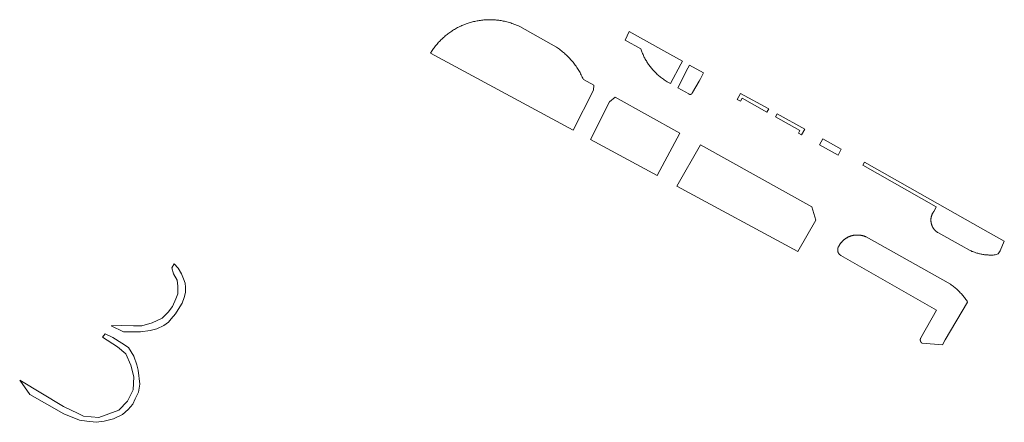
# Model space of a CAD drawing. Extents: x 211930 to 222589, y 569015 to 577578.
# Tile 44 of 95: x 219416 to 219554, y 571648 to 571704. Entities that reach past the tile are written whole.
import ezdxf

# ---------------------------------------------------------------- set-up
doc = ezdxf.new("R2010")
doc.units = 0
doc.layers.add('016 Alles planjaar 2023', color=72, linetype='Continuous', lineweight=20, true_color=0x1e90ff)

msp = doc.modelspace()

# ---------------------------------------------------------------- hatches: boundary and pattern name
at = {"layer": '016 Alles planjaar 2023', "true_color": 0x1e90ff}
h = msp.add_hatch(dxfattribs=at)
h.set_pattern_fill('DQ_CLEAR', color=72, style=0)
h.set_pattern_definition([])
h.paths.add_polyline_path([(219486.11, 571703.22), (219485.94, 571703.3), (219485.76, 571703.38), (219485.58, 571703.46), (219485.4, 571703.53), (219485.22, 571703.6), (219485.03, 571703.66), (219484.85, 571703.72), (219484.66, 571703.78), (219484.48, 571703.83), (219484.13, 571703.92), (219483.97, 571703.96), (219483.82, 571703.99), (219483.66, 571704.02), (219483.5, 571704.05), (219483.34, 571704.07), (219483.18, 571704.1), (219483.02, 571704.12), (219482.86, 571704.13), (219482.7, 571704.15), (219482.54, 571704.16), (219482.38, 571704.17), (219482.22, 571704.18), (219482.06, 571704.18), (219481.9, 571704.18), (219481.74, 571704.18), (219481.58, 571704.18), (219481.41, 571704.17), (219481.25, 571704.16), (219481.09, 571704.15), (219480.93, 571704.13), (219480.77, 571704.11), (219480.61, 571704.09), (219480.45, 571704.07), (219480.29, 571704.04), (219480.14, 571704.02), (219479.98, 571703.99), (219479.82, 571703.95), (219479.66, 571703.92), (219479.51, 571703.88), (219479.35, 571703.84), (219479.2, 571703.79), (219479.04, 571703.75), (219478.89, 571703.7), (219478.74, 571703.65), (219478.59, 571703.59), (219478.43, 571703.53), (219478.29, 571703.48), (219478.14, 571703.41), (219477.99, 571703.35), (219477.84, 571703.28), (219477.7, 571703.21), (219477.55, 571703.14), (219477.41, 571703.07), (219477.27, 571702.99), (219477.13, 571702.91), (219476.99, 571702.83), (219476.85, 571702.75), (219476.71, 571702.66), (219476.58, 571702.58), (219476.45, 571702.49), (219476.31, 571702.39), (219476.18, 571702.3), (219476.05, 571702.2), (219475.93, 571702.11), (219475.8, 571702), (219475.68, 571701.9), (219475.55, 571701.8), (219475.43, 571701.69), (219475.32, 571701.58), (219475.2, 571701.47), (219475.08, 571701.36), (219474.97, 571701.24), (219474.86, 571701.13), (219474.75, 571701.01), (219474.64, 571700.89), (219474.54, 571700.77), (219474.44, 571700.64), (219474.33, 571700.52), (219474.24, 571700.39), (219474.14, 571700.26), (219474.04, 571700.13), (219473.95, 571700), (219473.86, 571699.87), (219473.62, 571699.47), (219493.59, 571688.69), (219496.44, 571694.3), (219496.5, 571695), (219495.04, 571695.81), (219494.96, 571695.97), (219494.89, 571696.13), (219494.81, 571696.29), (219494.74, 571696.45), (219494.65, 571696.6), (219494.57, 571696.76), (219494.48, 571696.91), (219494.39, 571697.06), (219494.3, 571697.21), (219494.21, 571697.36), (219494.11, 571697.5), (219494.01, 571697.65), (219493.91, 571697.79), (219493.8, 571697.93), (219493.7, 571698.07), (219493.59, 571698.21), (219493.48, 571698.35), (219493.36, 571698.48), (219493.25, 571698.61), (219493.13, 571698.74), (219493.01, 571698.87), (219492.89, 571699), (219492.76, 571699.12), (219492.64, 571699.24), (219492.51, 571699.36), (219492.38, 571699.48), (219492.24, 571699.59), (219492.11, 571699.7), (219491.97, 571699.81), (219491.83, 571699.92), (219491.69, 571700.03), (219491.55, 571700.13), (219491.41, 571700.23), (219491.26, 571700.33), (219486.11, 571703.22)])
h = msp.add_hatch(dxfattribs=at)
h.set_pattern_fill('DQ_CLEAR', color=72, style=0)
h.set_pattern_definition([])
h.paths.add_polyline_path([(219501.48, 571702.52), (219500.9, 571701.33), (219503.09, 571700.11), (219503.13, 571699.97), (219503.18, 571699.84), (219503.23, 571699.7), (219503.28, 571699.57), (219503.34, 571699.43), (219503.4, 571699.3), (219503.46, 571699.17), (219503.52, 571699.03), (219503.58, 571698.9), (219503.65, 571698.78), (219503.72, 571698.65), (219503.79, 571698.52), (219503.87, 571698.4), (219503.94, 571698.27), (219504.02, 571698.15), (219504.1, 571698.03), (219504.18, 571697.91), (219504.26, 571697.79), (219504.35, 571697.67), (219504.44, 571697.56), (219504.53, 571697.44), (219504.62, 571697.33), (219504.71, 571697.22), (219504.81, 571697.11), (219504.99, 571696.92), (219505.28, 571696.62), (219505.4, 571696.52), (219505.51, 571696.41), (219505.63, 571696.31), (219505.75, 571696.21), (219505.87, 571696.11), (219505.99, 571696.02), (219506.12, 571695.92), (219506.25, 571695.83), (219506.37, 571695.74), (219506.5, 571695.66), (219506.64, 571695.57), (219506.77, 571695.49), (219507.24, 571695.23), (219508.69, 571697.94), (219508.92, 571698.38), (219506.32, 571699.83), (219501.48, 571702.52)])
h = msp.add_hatch(dxfattribs=at)
h.set_pattern_fill('DQ_CLEAR', color=72, style=0)
h.set_pattern_definition([])
h.paths.add_polyline_path([(219509.68, 571697.39), (219508.27, 571694.65), (219509.81, 571693.78), (219509.82, 571693.78), (219509.82, 571693.77), (219509.82, 571693.77), (219509.83, 571693.77), (219509.83, 571693.76), (219509.84, 571693.76), (219509.84, 571693.76), (219509.85, 571693.76), (219509.85, 571693.75), (219509.86, 571693.75), (219509.86, 571693.75), (219509.87, 571693.75), (219509.87, 571693.74), (219509.88, 571693.74), (219509.88, 571693.74), (219509.89, 571693.74), (219509.89, 571693.73), (219509.9, 571693.73), (219509.9, 571693.73), (219509.91, 571693.73), (219509.91, 571693.73), (219509.92, 571693.72), (219509.92, 571693.72), (219509.93, 571693.72), (219509.93, 571693.72), (219509.94, 571693.72), (219509.94, 571693.72), (219509.95, 571693.72), (219509.95, 571693.72), (219509.96, 571693.71), (219509.96, 571693.71), (219509.97, 571693.71), (219509.97, 571693.71), (219509.98, 571693.71), (219509.98, 571693.71), (219509.99, 571693.71), (219510, 571693.71), (219510, 571693.71), (219510.01, 571693.71), (219510.01, 571693.71), (219510.02, 571693.71), (219510.02, 571693.71), (219510.03, 571693.71), (219510.03, 571693.71), (219510.04, 571693.71), (219510.04, 571693.71), (219510.05, 571693.71), (219510.05, 571693.71), (219510.06, 571693.71), (219510.07, 571693.71), (219510.07, 571693.72), (219510.08, 571693.72), (219510.08, 571693.72), (219510.09, 571693.72), (219510.09, 571693.72), (219510.1, 571693.72), (219510.1, 571693.72), (219510.11, 571693.72), (219510.11, 571693.73), (219510.12, 571693.73), (219510.12, 571693.73), (219510.13, 571693.73), (219510.13, 571693.73), (219510.14, 571693.74), (219510.14, 571693.74), (219510.15, 571693.74), (219510.15, 571693.74), (219510.16, 571693.74), (219510.16, 571693.75), (219510.17, 571693.75), (219510.17, 571693.75), (219510.18, 571693.75), (219510.18, 571693.76), (219510.19, 571693.76), (219510.19, 571693.76), (219510.19, 571693.77), (219510.2, 571693.77), (219510.2, 571693.77), (219510.21, 571693.77), (219510.21, 571693.78), (219510.22, 571693.78), (219510.22, 571693.78), (219510.22, 571693.79), (219510.23, 571693.79), (219510.23, 571693.8), (219510.24, 571693.8), (219510.24, 571693.8), (219510.24, 571693.81), (219510.25, 571693.81), (219510.25, 571693.81), (219510.26, 571693.82), (219510.26, 571693.82), (219510.26, 571693.83), (219510.27, 571693.83), (219510.27, 571693.84), (219510.27, 571693.84), (219510.28, 571693.84), (219510.28, 571693.85), (219510.28, 571693.85), (219510.28, 571693.86), (219510.29, 571693.86), (219510.29, 571693.87), (219510.29, 571693.87), (219510.3, 571693.88), (219510.3, 571693.88), (219510.3, 571693.88), (219510.3, 571693.89), (219510.31, 571693.89), (219510.31, 571693.9), (219510.31, 571693.9), (219510.31, 571693.91), (219510.31, 571693.91), (219510.32, 571693.92), (219510.32, 571693.92), (219510.32, 571693.93), (219510.32, 571693.93), (219510.32, 571693.94), (219510.32, 571693.94), (219510.33, 571693.95), (219510.33, 571693.96), (219510.33, 571693.96), (219510.33, 571693.97), (219510.33, 571693.97), (219510.33, 571693.98), (219510.33, 571693.98), (219510.33, 571693.99), (219510.33, 571693.99), (219510.34, 571694), (219510.34, 571694), (219511.27, 571695.58), (219511.44, 571695.89), (219511.66, 571696.29), (219511.9, 571696.72), (219509.91, 571697.83), (219509.68, 571697.39)])
h = msp.add_hatch(dxfattribs=at)
h.set_pattern_fill('DQ_CLEAR', color=72, style=0)
h.set_pattern_definition([])
h.paths.add_polyline_path([(219508.58, 571688.27), (219499.51, 571693.32), (219498.72, 571692.68), (219496.05, 571687.37), (219505.38, 571682.33), (219508.58, 571688.27)])
h = msp.add_hatch(dxfattribs=at)
h.set_pattern_fill('DQ_CLEAR', color=72, style=0)
h.set_pattern_definition([])
h.paths.add_polyline_path([(219520.78, 571691.23), (219521.02, 571691.67), (219517.09, 571693.85), (219516.84, 571693.41), (219516.62, 571693.02), (219517.06, 571692.77), (219517.28, 571693.17), (219520.78, 571691.23)])
h = msp.add_hatch(dxfattribs=at)
h.set_pattern_fill('DQ_CLEAR', color=72, style=0)
h.set_pattern_definition([])
h.paths.add_polyline_path([(219526.08, 571688.86), (219522.21, 571691.01), (219521.97, 571690.57), (219525.4, 571688.67), (219525.18, 571688.27), (219525.61, 571688.03), (219526.08, 571688.86)])
h = msp.add_hatch(dxfattribs=at)
h.set_pattern_fill('DQ_CLEAR', color=72, style=0)
h.set_pattern_definition([])
h.paths.add_polyline_path([(219531.2, 571686.02), (219528.59, 571687.47), (219528.13, 571686.63), (219530.74, 571685.18), (219531.2, 571686.02)])
h = msp.add_hatch(dxfattribs=at)
h.set_pattern_fill('DQ_CLEAR', color=72, style=0)
h.set_pattern_definition([])
h.paths.add_polyline_path([(219508.14, 571680.84), (219525.09, 571671.7), (219527.61, 571676.07), (219527.09, 571677.97), (219511.48, 571686.66), (219508.14, 571680.84)])
h = msp.add_hatch(dxfattribs=at)
h.set_pattern_fill('DQ_CLEAR', color=72, style=0)
h.set_pattern_definition([])
h.paths.add_polyline_path([(219544.73, 571674.35), (219547.98, 571672.53), (219549.17, 571671.87), (219549.28, 571671.82), (219549.39, 571671.77), (219549.51, 571671.72), (219549.62, 571671.68), (219549.74, 571671.63), (219549.85, 571671.59), (219549.97, 571671.55), (219550.08, 571671.52), (219550.2, 571671.48), (219550.32, 571671.45), (219550.44, 571671.42), (219550.56, 571671.39), (219550.68, 571671.36), (219550.8, 571671.33), (219550.92, 571671.31), (219551.04, 571671.29), (219551.16, 571671.27), (219551.28, 571671.25), (219551.4, 571671.24), (219551.52, 571671.23), (219551.65, 571671.22), (219551.77, 571671.21), (219551.89, 571671.2), (219552.01, 571671.2), (219552.13, 571671.2), (219552.26, 571671.2), (219552.38, 571671.2), (219552.5, 571671.2), (219552.62, 571671.21), (219552.75, 571671.22), (219553.17, 571671.35), (219553.45, 571671.79), (219554.05, 571673.15), (219551.03, 571674.85), (219534.45, 571684.21), (219534.21, 571683.78), (219544.52, 571677.95), (219544.34, 571677.64), (219544.15, 571677.29), (219544.13, 571677.26), (219544.11, 571677.23), (219544.09, 571677.2), (219544.07, 571677.17), (219544.06, 571677.15), (219544.04, 571677.12), (219544.02, 571677.09), (219544.01, 571677.06), (219543.99, 571677.03), (219543.97, 571677), (219543.96, 571676.97), (219543.95, 571676.94), (219543.93, 571676.9), (219543.92, 571676.87), (219543.91, 571676.84), (219543.89, 571676.81), (219543.88, 571676.78), (219543.87, 571676.75), (219543.86, 571676.71), (219543.85, 571676.68), (219543.84, 571676.65), (219543.83, 571676.62), (219543.82, 571676.58), (219543.81, 571676.55), (219543.81, 571676.52), (219543.8, 571676.48), (219543.79, 571676.45), (219543.79, 571676.42), (219543.78, 571676.38), (219543.78, 571676.35), (219543.77, 571676.32), (219543.77, 571676.28), (219543.77, 571676.25), (219543.77, 571676.21), (219543.76, 571676.18), (219543.76, 571676.15), (219543.76, 571676.11), (219543.76, 571676.08), (219543.76, 571676.04), (219543.76, 571676.01), (219543.77, 571675.98), (219543.77, 571675.94), (219543.77, 571675.91), (219543.77, 571675.88), (219543.78, 571675.84), (219543.78, 571675.81), (219543.79, 571675.77), (219543.79, 571675.74), (219543.8, 571675.71), (219543.8, 571675.67), (219543.81, 571675.64), (219543.82, 571675.61), (219543.83, 571675.57), (219543.84, 571675.54), (219543.85, 571675.51), (219543.86, 571675.48), (219543.87, 571675.44), (219543.88, 571675.41), (219543.89, 571675.38), (219543.9, 571675.35), (219543.91, 571675.32), (219543.93, 571675.29), (219543.94, 571675.25), (219543.95, 571675.22), (219543.97, 571675.19), (219543.98, 571675.16), (219544, 571675.13), (219544.01, 571675.1), (219544.03, 571675.07), (219544.05, 571675.04), (219544.07, 571675.01), (219544.08, 571674.99), (219544.1, 571674.96), (219544.12, 571674.93), (219544.14, 571674.9), (219544.16, 571674.87), (219544.18, 571674.85), (219544.2, 571674.82), (219544.22, 571674.79), (219544.24, 571674.77), (219544.27, 571674.74), (219544.29, 571674.72), (219544.31, 571674.69), (219544.34, 571674.67), (219544.36, 571674.64), (219544.38, 571674.62), (219544.41, 571674.59), (219544.43, 571674.57), (219544.46, 571674.55), (219544.48, 571674.53), (219544.51, 571674.51), (219544.54, 571674.48), (219544.56, 571674.46), (219544.59, 571674.44), (219544.62, 571674.42), (219544.65, 571674.4), (219544.67, 571674.38), (219544.7, 571674.37), (219544.73, 571674.35)])
h = msp.add_hatch(dxfattribs=at)
h.set_pattern_fill('DQ_CLEAR', color=72, style=0)
h.set_pattern_definition([])
h.paths.add_polyline_path([(219545.38, 571658.6), (219545.77, 571659.32), (219548.9, 571664.61), (219548.82, 571664.74), (219548.74, 571664.86), (219548.65, 571664.99), (219548.56, 571665.11), (219548.47, 571665.23), (219548.38, 571665.35), (219548.28, 571665.47), (219548.18, 571665.59), (219548.08, 571665.7), (219547.98, 571665.81), (219547.88, 571665.92), (219547.77, 571666.03), (219547.67, 571666.14), (219547.56, 571666.25), (219547.45, 571666.35), (219547.33, 571666.45), (219547.22, 571666.55), (219547.1, 571666.65), (219546.98, 571666.75), (219546.87, 571666.84), (219546.74, 571666.93), (219546.62, 571667.02), (219546.5, 571667.11), (219545.43, 571667.71), (219534.69, 571673.74), (219534.69, 571673.74), (219534.65, 571673.76), (219534.6, 571673.78), (219534.56, 571673.8), (219534.51, 571673.82), (219534.46, 571673.83), (219534.42, 571673.85), (219534.37, 571673.87), (219534.33, 571673.88), (219534.28, 571673.89), (219534.23, 571673.91), (219534.18, 571673.92), (219534.14, 571673.93), (219534.09, 571673.94), (219534.04, 571673.95), (219533.99, 571673.96), (219533.94, 571673.97), (219533.9, 571673.98), (219533.85, 571673.99), (219533.8, 571673.99), (219533.75, 571674), (219533.7, 571674), (219533.65, 571674.01), (219533.6, 571674.01), (219533.56, 571674.01), (219533.51, 571674.01), (219533.46, 571674.01), (219533.41, 571674.01), (219533.36, 571674.01), (219533.31, 571674.01), (219533.26, 571674.01), (219533.21, 571674.01), (219533.16, 571674), (219533.11, 571674), (219533.07, 571673.99), (219533.02, 571673.98), (219532.97, 571673.98), (219532.92, 571673.97), (219532.87, 571673.96), (219532.83, 571673.95), (219532.78, 571673.94), (219532.73, 571673.93), (219532.68, 571673.91), (219532.63, 571673.9), (219532.59, 571673.89), (219532.54, 571673.87), (219532.49, 571673.86), (219532.45, 571673.84), (219532.4, 571673.82), (219532.36, 571673.8), (219532.31, 571673.79), (219532.27, 571673.77), (219532.22, 571673.75), (219532.18, 571673.73), (219532.13, 571673.7), (219532.09, 571673.68), (219532.05, 571673.66), (219532, 571673.63), (219531.96, 571673.61), (219531.92, 571673.59), (219531.88, 571673.56), (219531.84, 571673.53), (219531.8, 571673.51), (219531.76, 571673.48), (219531.72, 571673.45), (219531.68, 571673.42), (219531.64, 571673.39), (219531.6, 571673.36), (219531.56, 571673.33), (219531.52, 571673.3), (219531.49, 571673.26), (219531.45, 571673.23), (219531.42, 571673.2), (219531.38, 571673.16), (219531.35, 571673.13), (219531.31, 571673.09), (219531.28, 571673.06), (219531.25, 571673.02), (219531.21, 571672.98), (219531.18, 571672.95), (219531.15, 571672.91), (219531.12, 571672.87), (219531.09, 571672.83), (219531.06, 571672.79), (219531.03, 571672.75), (219531.01, 571672.71), (219530.98, 571672.67), (219530.95, 571672.63), (219530.93, 571672.59), (219530.9, 571672.54), (219530.88, 571672.5), (219530.85, 571672.45), (219530.84, 571672.43), (219530.83, 571672.42), (219530.82, 571672.41), (219530.81, 571672.39), (219530.81, 571672.38), (219530.8, 571672.37), (219530.79, 571672.36), (219530.79, 571672.34), (219530.78, 571672.33), (219530.77, 571672.31), (219530.77, 571672.3), (219530.76, 571672.29), (219530.75, 571672.27), (219530.75, 571672.26), (219530.74, 571672.25), (219530.74, 571672.23), (219530.73, 571672.22), (219530.73, 571672.2), (219530.72, 571672.19), (219530.72, 571672.17), (219530.72, 571672.16), (219530.71, 571672.14), (219530.71, 571672.13), (219530.71, 571672.11), (219530.7, 571672.1), (219530.7, 571672.09), (219530.7, 571672.07), (219530.7, 571672.06), (219530.69, 571672.04), (219530.69, 571672.03), (219530.69, 571672.01), (219530.69, 571672), (219530.69, 571671.98), (219530.69, 571671.97), (219530.69, 571671.95), (219530.69, 571671.94), (219530.69, 571671.92), (219530.69, 571671.9), (219530.69, 571671.89), (219530.69, 571671.87), (219530.69, 571671.86), (219530.69, 571671.84), (219530.69, 571671.83), (219530.69, 571671.81), (219530.7, 571671.8), (219530.7, 571671.78), (219530.7, 571671.77), (219530.7, 571671.76), (219530.71, 571671.74), (219530.71, 571671.73), (219530.71, 571671.71), (219530.72, 571671.7), (219530.72, 571671.68), (219530.73, 571671.67), (219530.73, 571671.65), (219530.73, 571671.64), (219530.74, 571671.62), (219530.74, 571671.61), (219530.75, 571671.6), (219530.76, 571671.58), (219530.76, 571671.57), (219530.77, 571671.55), (219530.77, 571671.54), (219530.78, 571671.53), (219530.79, 571671.51), (219530.79, 571671.5), (219530.8, 571671.49), (219530.81, 571671.47), (219530.82, 571671.46), (219530.82, 571671.45), (219530.83, 571671.44), (219530.84, 571671.42), (219530.85, 571671.41), (219530.86, 571671.4), (219530.87, 571671.39), (219530.88, 571671.37), (219530.89, 571671.36), (219530.89, 571671.35), (219530.9, 571671.34), (219530.91, 571671.33), (219530.92, 571671.32), (219530.93, 571671.3), (219530.95, 571671.29), (219530.96, 571671.28), (219530.97, 571671.27), (219530.98, 571671.26), (219530.99, 571671.25), (219531, 571671.24), (219531.01, 571671.23), (219531.02, 571671.22), (219531.04, 571671.21), (219531.05, 571671.2), (219531.06, 571671.2), (219531.07, 571671.19), (219531.08, 571671.18), (219531.1, 571671.17), (219531.11, 571671.16), (219531.12, 571671.15), (219531.13, 571671.15), (219531.15, 571671.14), (219544.55, 571663.49), (219542.34, 571659.6), (219542.34, 571659.59), (219542.33, 571659.58), (219542.33, 571659.58), (219542.33, 571659.57), (219542.32, 571659.56), (219542.32, 571659.55), (219542.31, 571659.54), (219542.31, 571659.53), (219542.31, 571659.52), (219542.3, 571659.52), (219542.3, 571659.51), (219542.3, 571659.5), (219542.29, 571659.49), (219542.29, 571659.48), (219542.29, 571659.47), (219542.29, 571659.46), (219542.28, 571659.45), (219542.28, 571659.44), (219542.28, 571659.43), (219542.28, 571659.43), (219542.28, 571659.42), (219542.27, 571659.41), (219542.27, 571659.4), (219542.27, 571659.39), (219542.27, 571659.38), (219542.27, 571659.37), (219542.27, 571659.36), (219542.27, 571659.35), (219542.27, 571659.34), (219542.27, 571659.33), (219542.27, 571659.32), (219542.27, 571659.31), (219542.27, 571659.3), (219542.27, 571659.29), (219542.27, 571659.29), (219542.27, 571659.28), (219542.27, 571659.27), (219542.27, 571659.26), (219542.27, 571659.25), (219542.27, 571659.24), (219542.27, 571659.23), (219542.28, 571659.22), (219542.28, 571659.21), (219542.28, 571659.2), (219542.28, 571659.19), (219542.28, 571659.18), (219542.29, 571659.17), (219542.29, 571659.16), (219542.29, 571659.16), (219542.29, 571659.15), (219542.3, 571659.14), (219542.3, 571659.13), (219542.3, 571659.12), (219542.31, 571659.11), (219542.31, 571659.1), (219542.31, 571659.09), (219542.32, 571659.09), (219542.32, 571659.08), (219542.33, 571659.07), (219542.33, 571659.06), (219542.34, 571659.05), (219542.34, 571659.04), (219542.34, 571659.04), (219542.35, 571659.03), (219542.35, 571659.02), (219542.36, 571659.01), (219542.36, 571659), (219542.37, 571659), (219542.38, 571658.99), (219542.38, 571658.98), (219542.39, 571658.97), (219542.39, 571658.97), (219542.4, 571658.96), (219542.4, 571658.95), (219542.41, 571658.94), (219542.42, 571658.94), (219542.42, 571658.93), (219542.43, 571658.92), (219542.44, 571658.92), (219542.44, 571658.91), (219542.45, 571658.9), (219542.46, 571658.9), (219542.46, 571658.89), (219542.47, 571658.89), (219542.48, 571658.88), (219542.49, 571658.87), (219542.49, 571658.87), (219542.5, 571658.86), (219542.51, 571658.86), (219542.52, 571658.85), (219542.52, 571658.85), (219542.53, 571658.84), (219542.54, 571658.84), (219542.55, 571658.83), (219545.38, 571658.6)])
h = msp.add_hatch(dxfattribs=at)
h.set_pattern_fill('DQ_CLEAR', color=72, style=0)
h.set_pattern_definition([])
h.paths.add_polyline_path([(219437.69, 571669.99), (219437.34, 571669.4), (219437.6, 571668.59), (219438.08, 571667.67), (219438.2, 571666.82), (219438.2, 571665.76), (219437.92, 571665.08), (219437.45, 571663.99), (219436.85, 571663.18), (219435.97, 571662.37), (219434.59, 571661.69), (219433.14, 571661.27), (219431.97, 571661.27), (219430.3, 571661.34), (219428.85, 571661.26), (219430.57, 571660.43), (219432.95, 571660.43), (219434.3, 571660.61), (219435.23, 571660.86), (219436.22, 571661.33), (219436.86, 571661.79), (219437.26, 571662.24), (219437.88, 571662.94), (219438.24, 571663.55), (219438.78, 571664.46), (219439.1, 571665.27), (219439.27, 571665.95), (219439.27, 571666.68), (219439.2, 571667.28), (219439, 571667.88), (219438.7, 571668.57), (219438.22, 571669.37), (219437.69, 571669.99)])
h = msp.add_hatch(dxfattribs=at)
h.set_pattern_fill('DQ_CLEAR', color=72, style=0)
h.set_pattern_definition([])
h.paths.add_polyline_path([(219427.61, 571659.68), (219429.75, 571658.35), (219430.91, 571657.37), (219431.61, 571655.76), (219432, 571654.12), (219431.94, 571652.33), (219431.12, 571650.72), (219429.93, 571649.46), (219427.1, 571648.45), (219424.98, 571648.62), (219424.22, 571648.98), (219422.15, 571649.98), (219416.02, 571653.69), (219417.43, 571651.67), (219422.23, 571648.96), (219424.41, 571648.08), (219425.41, 571647.94), (219426.74, 571647.76), (219427.86, 571647.9), (219429.15, 571648.24), (219430.42, 571648.87), (219431.24, 571649.58), (219431.86, 571650.3), (219432.22, 571651.05), (219432.66, 571651.97), (219432.84, 571653.09), (219432.65, 571655.06), (219432.42, 571655.83), (219432.04, 571657.04), (219431.29, 571658.26), (219430.32, 571658.86), (219429.08, 571659.64), (219427.98, 571660.14), (219427.61, 571659.68)])

# ---------------------------------------------------------------- linework, layer by layer
at = {"layer": '016 Alles planjaar 2023', "color": 14, "true_color": 0x004000}
for points in [[(219486.11, 571703.22), (219485.94, 571703.3), (219485.76, 571703.38), (219485.58, 571703.46), (219485.4, 571703.53), (219485.22, 571703.6), (219485.03, 571703.66), (219484.85, 571703.72), (219484.66, 571703.78), (219484.48, 571703.83), (219484.13, 571703.92), (219483.97, 571703.96), (219483.82, 571703.99), (219483.66, 571704.02), (219483.5, 571704.05), (219483.34, 571704.07), (219483.18, 571704.1), (219483.02, 571704.12), (219482.86, 571704.13), (219482.7, 571704.15), (219482.54, 571704.16), (219482.38, 571704.17), (219482.22, 571704.18), (219482.06, 571704.18), (219481.9, 571704.18), (219481.74, 571704.18), (219481.58, 571704.18), (219481.41, 571704.17), (219481.25, 571704.16), (219481.09, 571704.15), (219480.93, 571704.13), (219480.77, 571704.11), (219480.61, 571704.09), (219480.45, 571704.07), (219480.29, 571704.04), (219480.14, 571704.02), (219479.98, 571703.99), (219479.82, 571703.95), (219479.66, 571703.92), (219479.51, 571703.88), (219479.35, 571703.84), (219479.2, 571703.79), (219479.04, 571703.75), (219478.89, 571703.7), (219478.74, 571703.65), (219478.59, 571703.59), (219478.43, 571703.53), (219478.29, 571703.48), (219478.14, 571703.41), (219477.99, 571703.35), (219477.84, 571703.28), (219477.7, 571703.21), (219477.55, 571703.14), (219477.41, 571703.07), (219477.27, 571702.99), (219477.13, 571702.91), (219476.99, 571702.83), (219476.85, 571702.75), (219476.71, 571702.66), (219476.58, 571702.58), (219476.45, 571702.49), (219476.31, 571702.39), (219476.18, 571702.3), (219476.05, 571702.2), (219475.93, 571702.11), (219475.8, 571702), (219475.68, 571701.9), (219475.55, 571701.8), (219475.43, 571701.69), (219475.32, 571701.58), (219475.2, 571701.47), (219475.08, 571701.36), (219474.97, 571701.24), (219474.86, 571701.13), (219474.75, 571701.01), (219474.64, 571700.89), (219474.54, 571700.77), (219474.44, 571700.64), (219474.33, 571700.52), (219474.24, 571700.39), (219474.14, 571700.26), (219474.04, 571700.13), (219473.95, 571700), (219473.86, 571699.87), (219473.62, 571699.47), (219493.59, 571688.69), (219496.44, 571694.3), (219496.5, 571695), (219495.04, 571695.81), (219494.96, 571695.97), (219494.89, 571696.13), (219494.81, 571696.29), (219494.74, 571696.45), (219494.65, 571696.6), (219494.57, 571696.76), (219494.48, 571696.91), (219494.39, 571697.06), (219494.3, 571697.21), (219494.21, 571697.36), (219494.11, 571697.5), (219494.01, 571697.65), (219493.91, 571697.79), (219493.8, 571697.93), (219493.7, 571698.07), (219493.59, 571698.21), (219493.48, 571698.35), (219493.36, 571698.48), (219493.25, 571698.61), (219493.13, 571698.74), (219493.01, 571698.87), (219492.89, 571699), (219492.76, 571699.12), (219492.64, 571699.24), (219492.51, 571699.36), (219492.38, 571699.48), (219492.24, 571699.59), (219492.11, 571699.7), (219491.97, 571699.81), (219491.83, 571699.92), (219491.69, 571700.03), (219491.55, 571700.13), (219491.41, 571700.23), (219491.26, 571700.33), (219486.11, 571703.22)], [(219501.48, 571702.52), (219500.9, 571701.33), (219503.09, 571700.11), (219503.13, 571699.97), (219503.18, 571699.84), (219503.23, 571699.7), (219503.28, 571699.57), (219503.34, 571699.43), (219503.4, 571699.3), (219503.46, 571699.17), (219503.52, 571699.03), (219503.58, 571698.9), (219503.65, 571698.78), (219503.72, 571698.65), (219503.79, 571698.52), (219503.87, 571698.4), (219503.94, 571698.27), (219504.02, 571698.15), (219504.1, 571698.03), (219504.18, 571697.91), (219504.26, 571697.79), (219504.35, 571697.67), (219504.44, 571697.56), (219504.53, 571697.44), (219504.62, 571697.33), (219504.71, 571697.22), (219504.81, 571697.11), (219504.99, 571696.92), (219505.28, 571696.62), (219505.4, 571696.52), (219505.51, 571696.41), (219505.63, 571696.31), (219505.75, 571696.21), (219505.87, 571696.11), (219505.99, 571696.02), (219506.12, 571695.92), (219506.25, 571695.83), (219506.37, 571695.74), (219506.5, 571695.66), (219506.64, 571695.57), (219506.77, 571695.49), (219507.24, 571695.23), (219508.69, 571697.94), (219508.92, 571698.38), (219506.32, 571699.83), (219501.48, 571702.52)], [(219509.68, 571697.39), (219508.27, 571694.65), (219509.81, 571693.78), (219509.82, 571693.78), (219509.82, 571693.77), (219509.82, 571693.77), (219509.83, 571693.77), (219509.83, 571693.76), (219509.84, 571693.76), (219509.84, 571693.76), (219509.85, 571693.76), (219509.85, 571693.75), (219509.86, 571693.75), (219509.86, 571693.75), (219509.87, 571693.75), (219509.87, 571693.74), (219509.88, 571693.74), (219509.88, 571693.74), (219509.89, 571693.74), (219509.89, 571693.73), (219509.9, 571693.73), (219509.9, 571693.73), (219509.91, 571693.73), (219509.91, 571693.73), (219509.92, 571693.72), (219509.92, 571693.72), (219509.93, 571693.72), (219509.93, 571693.72), (219509.94, 571693.72), (219509.94, 571693.72), (219509.95, 571693.72), (219509.95, 571693.72), (219509.96, 571693.71), (219509.96, 571693.71), (219509.97, 571693.71), (219509.97, 571693.71), (219509.98, 571693.71), (219509.98, 571693.71), (219509.99, 571693.71), (219510, 571693.71), (219510, 571693.71), (219510.01, 571693.71), (219510.01, 571693.71), (219510.02, 571693.71), (219510.02, 571693.71), (219510.03, 571693.71), (219510.03, 571693.71), (219510.04, 571693.71), (219510.04, 571693.71), (219510.05, 571693.71), (219510.05, 571693.71), (219510.06, 571693.71), (219510.07, 571693.71), (219510.07, 571693.72), (219510.08, 571693.72), (219510.08, 571693.72), (219510.09, 571693.72), (219510.09, 571693.72), (219510.1, 571693.72), (219510.1, 571693.72), (219510.11, 571693.72), (219510.11, 571693.73), (219510.12, 571693.73), (219510.12, 571693.73), (219510.13, 571693.73), (219510.13, 571693.73), (219510.14, 571693.74), (219510.14, 571693.74), (219510.15, 571693.74), (219510.15, 571693.74), (219510.16, 571693.74), (219510.16, 571693.75), (219510.17, 571693.75), (219510.17, 571693.75), (219510.18, 571693.75), (219510.18, 571693.76), (219510.19, 571693.76), (219510.19, 571693.76), (219510.19, 571693.77), (219510.2, 571693.77), (219510.2, 571693.77), (219510.21, 571693.77), (219510.21, 571693.78), (219510.22, 571693.78), (219510.22, 571693.78), (219510.22, 571693.79), (219510.23, 571693.79), (219510.23, 571693.8), (219510.24, 571693.8), (219510.24, 571693.8), (219510.24, 571693.81), (219510.25, 571693.81), (219510.25, 571693.81), (219510.26, 571693.82), (219510.26, 571693.82), (219510.26, 571693.83), (219510.27, 571693.83), (219510.27, 571693.84), (219510.27, 571693.84), (219510.28, 571693.84), (219510.28, 571693.85), (219510.28, 571693.85), (219510.28, 571693.86), (219510.29, 571693.86), (219510.29, 571693.87), (219510.29, 571693.87), (219510.3, 571693.88), (219510.3, 571693.88), (219510.3, 571693.88), (219510.3, 571693.89), (219510.31, 571693.89), (219510.31, 571693.9), (219510.31, 571693.9), (219510.31, 571693.91), (219510.31, 571693.91), (219510.32, 571693.92), (219510.32, 571693.92), (219510.32, 571693.93), (219510.32, 571693.93), (219510.32, 571693.94), (219510.32, 571693.94), (219510.33, 571693.95), (219510.33, 571693.96), (219510.33, 571693.96), (219510.33, 571693.97), (219510.33, 571693.97), (219510.33, 571693.98), (219510.33, 571693.98), (219510.33, 571693.99), (219510.33, 571693.99), (219510.34, 571694), (219510.34, 571694), (219511.27, 571695.58), (219511.44, 571695.89), (219511.66, 571696.29), (219511.9, 571696.72), (219509.91, 571697.83), (219509.68, 571697.39)], [(219508.58, 571688.27), (219499.51, 571693.32), (219498.72, 571692.68), (219496.05, 571687.37), (219505.38, 571682.33), (219508.58, 571688.27)], [(219520.78, 571691.23), (219521.02, 571691.67), (219517.09, 571693.85), (219516.84, 571693.41), (219516.62, 571693.02), (219517.06, 571692.77), (219517.28, 571693.17), (219520.78, 571691.23)], [(219526.08, 571688.86), (219522.21, 571691.01), (219521.97, 571690.57), (219525.4, 571688.67), (219525.18, 571688.27), (219525.61, 571688.03), (219526.08, 571688.86)], [(219531.2, 571686.02), (219528.59, 571687.47), (219528.13, 571686.63), (219530.74, 571685.18), (219531.2, 571686.02)], [(219508.14, 571680.84), (219525.09, 571671.7), (219527.61, 571676.07), (219527.09, 571677.97), (219511.48, 571686.66), (219508.14, 571680.84)], [(219544.73, 571674.35), (219547.98, 571672.53), (219549.17, 571671.87), (219549.28, 571671.82), (219549.39, 571671.77), (219549.51, 571671.72), (219549.62, 571671.68), (219549.74, 571671.63), (219549.85, 571671.59), (219549.97, 571671.55), (219550.08, 571671.52), (219550.2, 571671.48), (219550.32, 571671.45), (219550.44, 571671.42), (219550.56, 571671.39), (219550.68, 571671.36), (219550.8, 571671.33), (219550.92, 571671.31), (219551.04, 571671.29), (219551.16, 571671.27), (219551.28, 571671.25), (219551.4, 571671.24), (219551.52, 571671.23), (219551.65, 571671.22), (219551.77, 571671.21), (219551.89, 571671.2), (219552.01, 571671.2), (219552.13, 571671.2), (219552.26, 571671.2), (219552.38, 571671.2), (219552.5, 571671.2), (219552.62, 571671.21), (219552.75, 571671.22), (219553.17, 571671.35), (219553.45, 571671.79), (219554.05, 571673.15), (219551.03, 571674.85), (219534.45, 571684.21), (219534.21, 571683.78), (219544.52, 571677.95), (219544.34, 571677.64), (219544.15, 571677.29), (219544.13, 571677.26), (219544.11, 571677.23), (219544.09, 571677.2), (219544.07, 571677.17), (219544.06, 571677.15), (219544.04, 571677.12), (219544.02, 571677.09), (219544.01, 571677.06), (219543.99, 571677.03), (219543.97, 571677), (219543.96, 571676.97), (219543.95, 571676.94), (219543.93, 571676.9), (219543.92, 571676.87), (219543.91, 571676.84), (219543.89, 571676.81), (219543.88, 571676.78), (219543.87, 571676.75), (219543.86, 571676.71), (219543.85, 571676.68), (219543.84, 571676.65), (219543.83, 571676.62), (219543.82, 571676.58), (219543.81, 571676.55), (219543.81, 571676.52), (219543.8, 571676.48), (219543.79, 571676.45), (219543.79, 571676.42), (219543.78, 571676.38), (219543.78, 571676.35), (219543.77, 571676.32), (219543.77, 571676.28), (219543.77, 571676.25), (219543.77, 571676.21), (219543.76, 571676.18), (219543.76, 571676.15), (219543.76, 571676.11), (219543.76, 571676.08), (219543.76, 571676.04), (219543.76, 571676.01), (219543.77, 571675.98), (219543.77, 571675.94), (219543.77, 571675.91), (219543.77, 571675.88), (219543.78, 571675.84), (219543.78, 571675.81), (219543.79, 571675.77), (219543.79, 571675.74), (219543.8, 571675.71), (219543.8, 571675.67), (219543.81, 571675.64), (219543.82, 571675.61), (219543.83, 571675.57), (219543.84, 571675.54), (219543.85, 571675.51), (219543.86, 571675.48), (219543.87, 571675.44), (219543.88, 571675.41), (219543.89, 571675.38), (219543.9, 571675.35), (219543.91, 571675.32), (219543.93, 571675.29), (219543.94, 571675.25), (219543.95, 571675.22), (219543.97, 571675.19), (219543.98, 571675.16), (219544, 571675.13), (219544.01, 571675.1), (219544.03, 571675.07), (219544.05, 571675.04), (219544.07, 571675.01), (219544.08, 571674.99), (219544.1, 571674.96), (219544.12, 571674.93), (219544.14, 571674.9), (219544.16, 571674.87), (219544.18, 571674.85), (219544.2, 571674.82), (219544.22, 571674.79), (219544.24, 571674.77), (219544.27, 571674.74), (219544.29, 571674.72), (219544.31, 571674.69), (219544.34, 571674.67), (219544.36, 571674.64), (219544.38, 571674.62), (219544.41, 571674.59), (219544.43, 571674.57), (219544.46, 571674.55), (219544.48, 571674.53), (219544.51, 571674.51), (219544.54, 571674.48), (219544.56, 571674.46), (219544.59, 571674.44), (219544.62, 571674.42), (219544.65, 571674.4), (219544.67, 571674.38), (219544.7, 571674.37), (219544.73, 571674.35)], [(219545.38, 571658.6), (219545.77, 571659.32), (219548.9, 571664.61), (219548.82, 571664.74), (219548.74, 571664.86), (219548.65, 571664.99), (219548.56, 571665.11), (219548.47, 571665.23), (219548.38, 571665.35), (219548.28, 571665.47), (219548.18, 571665.59), (219548.08, 571665.7), (219547.98, 571665.81), (219547.88, 571665.92), (219547.77, 571666.03), (219547.67, 571666.14), (219547.56, 571666.25), (219547.45, 571666.35), (219547.33, 571666.45), (219547.22, 571666.55), (219547.1, 571666.65), (219546.98, 571666.75), (219546.87, 571666.84), (219546.74, 571666.93), (219546.62, 571667.02), (219546.5, 571667.11), (219545.43, 571667.71), (219534.69, 571673.74), (219534.69, 571673.74), (219534.65, 571673.76), (219534.6, 571673.78), (219534.56, 571673.8), (219534.51, 571673.82), (219534.46, 571673.83), (219534.42, 571673.85), (219534.37, 571673.87), (219534.33, 571673.88), (219534.28, 571673.89), (219534.23, 571673.91), (219534.18, 571673.92), (219534.14, 571673.93), (219534.09, 571673.94), (219534.04, 571673.95), (219533.99, 571673.96), (219533.94, 571673.97), (219533.9, 571673.98), (219533.85, 571673.99), (219533.8, 571673.99), (219533.75, 571674), (219533.7, 571674), (219533.65, 571674.01), (219533.6, 571674.01), (219533.56, 571674.01), (219533.51, 571674.01), (219533.46, 571674.01), (219533.41, 571674.01), (219533.36, 571674.01), (219533.31, 571674.01), (219533.26, 571674.01), (219533.21, 571674.01), (219533.16, 571674), (219533.11, 571674), (219533.07, 571673.99), (219533.02, 571673.98), (219532.97, 571673.98), (219532.92, 571673.97), (219532.87, 571673.96), (219532.83, 571673.95), (219532.78, 571673.94), (219532.73, 571673.93), (219532.68, 571673.91), (219532.63, 571673.9), (219532.59, 571673.89), (219532.54, 571673.87), (219532.49, 571673.86), (219532.45, 571673.84), (219532.4, 571673.82), (219532.36, 571673.8), (219532.31, 571673.79), (219532.27, 571673.77), (219532.22, 571673.75), (219532.18, 571673.73), (219532.13, 571673.7), (219532.09, 571673.68), (219532.05, 571673.66), (219532, 571673.63), (219531.96, 571673.61), (219531.92, 571673.59), (219531.88, 571673.56), (219531.84, 571673.53), (219531.8, 571673.51), (219531.76, 571673.48), (219531.72, 571673.45), (219531.68, 571673.42), (219531.64, 571673.39), (219531.6, 571673.36), (219531.56, 571673.33), (219531.52, 571673.3), (219531.49, 571673.26), (219531.45, 571673.23), (219531.42, 571673.2), (219531.38, 571673.16), (219531.35, 571673.13), (219531.31, 571673.09), (219531.28, 571673.06), (219531.25, 571673.02), (219531.21, 571672.98), (219531.18, 571672.95), (219531.15, 571672.91), (219531.12, 571672.87), (219531.09, 571672.83), (219531.06, 571672.79), (219531.03, 571672.75), (219531.01, 571672.71), (219530.98, 571672.67), (219530.95, 571672.63), (219530.93, 571672.59), (219530.9, 571672.54), (219530.88, 571672.5), (219530.85, 571672.45), (219530.84, 571672.43), (219530.83, 571672.42), (219530.82, 571672.41), (219530.81, 571672.39), (219530.81, 571672.38), (219530.8, 571672.37), (219530.79, 571672.36), (219530.79, 571672.34), (219530.78, 571672.33), (219530.77, 571672.31), (219530.77, 571672.3), (219530.76, 571672.29), (219530.75, 571672.27), (219530.75, 571672.26), (219530.74, 571672.25), (219530.74, 571672.23), (219530.73, 571672.22), (219530.73, 571672.2), (219530.72, 571672.19), (219530.72, 571672.17), (219530.72, 571672.16), (219530.71, 571672.14), (219530.71, 571672.13), (219530.71, 571672.11), (219530.7, 571672.1), (219530.7, 571672.09), (219530.7, 571672.07), (219530.7, 571672.06), (219530.69, 571672.04), (219530.69, 571672.03), (219530.69, 571672.01), (219530.69, 571672), (219530.69, 571671.98), (219530.69, 571671.97), (219530.69, 571671.95), (219530.69, 571671.94), (219530.69, 571671.92), (219530.69, 571671.9), (219530.69, 571671.89), (219530.69, 571671.87), (219530.69, 571671.86), (219530.69, 571671.84), (219530.69, 571671.83), (219530.69, 571671.81), (219530.7, 571671.8), (219530.7, 571671.78), (219530.7, 571671.77), (219530.7, 571671.76), (219530.71, 571671.74), (219530.71, 571671.73), (219530.71, 571671.71), (219530.72, 571671.7), (219530.72, 571671.68), (219530.73, 571671.67), (219530.73, 571671.65), (219530.73, 571671.64), (219530.74, 571671.62), (219530.74, 571671.61), (219530.75, 571671.6), (219530.76, 571671.58), (219530.76, 571671.57), (219530.77, 571671.55), (219530.77, 571671.54), (219530.78, 571671.53), (219530.79, 571671.51), (219530.79, 571671.5), (219530.8, 571671.49), (219530.81, 571671.47), (219530.82, 571671.46), (219530.82, 571671.45), (219530.83, 571671.44), (219530.84, 571671.42), (219530.85, 571671.41), (219530.86, 571671.4), (219530.87, 571671.39), (219530.88, 571671.37), (219530.89, 571671.36), (219530.89, 571671.35), (219530.9, 571671.34), (219530.91, 571671.33), (219530.92, 571671.32), (219530.93, 571671.3), (219530.95, 571671.29), (219530.96, 571671.28), (219530.97, 571671.27), (219530.98, 571671.26), (219530.99, 571671.25), (219531, 571671.24), (219531.01, 571671.23), (219531.02, 571671.22), (219531.04, 571671.21), (219531.05, 571671.2), (219531.06, 571671.2), (219531.07, 571671.19), (219531.08, 571671.18), (219531.1, 571671.17), (219531.11, 571671.16), (219531.12, 571671.15), (219531.13, 571671.15), (219531.15, 571671.14), (219544.55, 571663.49), (219542.34, 571659.6), (219542.34, 571659.59), (219542.33, 571659.58), (219542.33, 571659.58), (219542.33, 571659.57), (219542.32, 571659.56), (219542.32, 571659.55), (219542.31, 571659.54), (219542.31, 571659.53), (219542.31, 571659.52), (219542.3, 571659.52), (219542.3, 571659.51), (219542.3, 571659.5), (219542.29, 571659.49), (219542.29, 571659.48), (219542.29, 571659.47), (219542.29, 571659.46), (219542.28, 571659.45), (219542.28, 571659.44), (219542.28, 571659.43), (219542.28, 571659.43), (219542.28, 571659.42), (219542.27, 571659.41), (219542.27, 571659.4), (219542.27, 571659.39), (219542.27, 571659.38), (219542.27, 571659.37), (219542.27, 571659.36), (219542.27, 571659.35), (219542.27, 571659.34), (219542.27, 571659.33), (219542.27, 571659.32), (219542.27, 571659.31), (219542.27, 571659.3), (219542.27, 571659.29), (219542.27, 571659.29), (219542.27, 571659.28), (219542.27, 571659.27), (219542.27, 571659.26), (219542.27, 571659.25), (219542.27, 571659.24), (219542.27, 571659.23), (219542.28, 571659.22), (219542.28, 571659.21), (219542.28, 571659.2), (219542.28, 571659.19), (219542.28, 571659.18), (219542.29, 571659.17), (219542.29, 571659.16), (219542.29, 571659.16), (219542.29, 571659.15), (219542.3, 571659.14), (219542.3, 571659.13), (219542.3, 571659.12), (219542.31, 571659.11), (219542.31, 571659.1), (219542.31, 571659.09), (219542.32, 571659.09), (219542.32, 571659.08), (219542.33, 571659.07), (219542.33, 571659.06), (219542.34, 571659.05), (219542.34, 571659.04), (219542.34, 571659.04), (219542.35, 571659.03), (219542.35, 571659.02), (219542.36, 571659.01), (219542.36, 571659), (219542.37, 571659), (219542.38, 571658.99), (219542.38, 571658.98), (219542.39, 571658.97), (219542.39, 571658.97), (219542.4, 571658.96), (219542.4, 571658.95), (219542.41, 571658.94), (219542.42, 571658.94), (219542.42, 571658.93), (219542.43, 571658.92), (219542.44, 571658.92), (219542.44, 571658.91), (219542.45, 571658.9), (219542.46, 571658.9), (219542.46, 571658.89), (219542.47, 571658.89), (219542.48, 571658.88), (219542.49, 571658.87), (219542.49, 571658.87), (219542.5, 571658.86), (219542.51, 571658.86), (219542.52, 571658.85), (219542.52, 571658.85), (219542.53, 571658.84), (219542.54, 571658.84), (219542.55, 571658.83), (219545.38, 571658.6)], [(219437.69, 571669.99), (219437.34, 571669.4), (219437.6, 571668.59), (219438.08, 571667.67), (219438.2, 571666.82), (219438.2, 571665.76), (219437.92, 571665.08), (219437.45, 571663.99), (219436.85, 571663.18), (219435.97, 571662.37), (219434.59, 571661.69), (219433.14, 571661.27), (219431.97, 571661.27), (219430.3, 571661.34), (219428.85, 571661.26), (219430.57, 571660.43), (219432.95, 571660.43), (219434.3, 571660.61), (219435.23, 571660.86), (219436.22, 571661.33), (219436.86, 571661.79), (219437.26, 571662.24), (219437.88, 571662.94), (219438.24, 571663.55), (219438.78, 571664.46), (219439.1, 571665.27), (219439.27, 571665.95), (219439.27, 571666.68), (219439.2, 571667.28), (219439, 571667.88), (219438.7, 571668.57), (219438.22, 571669.37), (219437.69, 571669.99)], [(219427.61, 571659.68), (219429.75, 571658.35), (219430.91, 571657.37), (219431.61, 571655.76), (219432, 571654.12), (219431.94, 571652.33), (219431.12, 571650.72), (219429.93, 571649.46), (219427.1, 571648.45), (219424.98, 571648.62), (219424.22, 571648.98), (219422.15, 571649.98), (219416.02, 571653.69), (219417.43, 571651.67), (219422.23, 571648.96), (219424.41, 571648.08), (219425.41, 571647.94), (219426.74, 571647.76), (219427.86, 571647.9), (219429.15, 571648.24), (219430.42, 571648.87), (219431.24, 571649.58), (219431.86, 571650.3), (219432.22, 571651.05), (219432.66, 571651.97), (219432.84, 571653.09), (219432.65, 571655.06), (219432.42, 571655.83), (219432.04, 571657.04), (219431.29, 571658.26), (219430.32, 571658.86), (219429.08, 571659.64), (219427.98, 571660.14), (219427.61, 571659.68)]]:
    msp.add_lwpolyline(points, close=True, dxfattribs=at)

doc.saveas('drawing.dxf')
